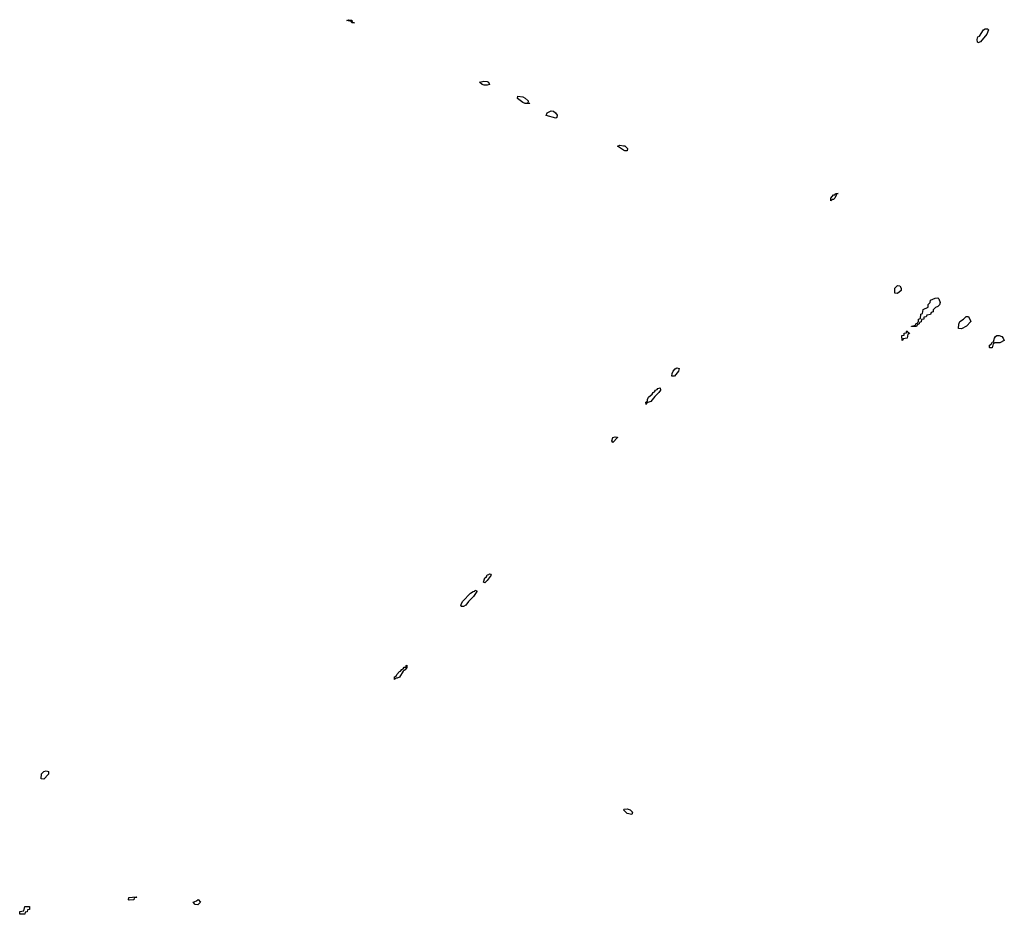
# Model space of a CAD drawing. Header units: inches. Extents: x 2710028 to 2964570, y 496606 to 722708.
# Tile 147 of 228: x 2854907 to 2863212, y 681667 to 689216. Entities that reach past the tile are written whole.
import ezdxf

# ---------------------------------------------------------------- set-up
doc = ezdxf.new("R2010")
doc.units = ezdxf.units.IN
doc.header["$MEASUREMENT"] = 0
doc.layers.add('C8658', color=7, linetype='Continuous')
doc.layers.add('C8668', color=7, linetype='Continuous')

msp = doc.modelspace()

# ---------------------------------------------------------------- linework, layer by layer
at = {"layer": 'C8658', "color": 6}
for points in [[(2857730, 689188.7), (2857708, 689190), (2857702, 689202), (2857666, 689210), (2857684, 689216), (2857709.2, 689210.8), (2857712, 689192)], [(2858850, 688662.7), (2858823.7, 688663.7), (2858808, 688670), (2858786, 688690), (2858822, 688698), (2858850, 688694.9), (2858861, 688690), (2858870, 688669)], [(2859192.7, 688512.7), (2859207.3, 688512.7), (2859210, 688508.7), (2859170.7, 688509.3), (2859150, 688516), (2859106, 688550), (2859108.7, 688570), (2859150, 688565.5), (2859170, 688554.4), (2859194.8, 688530)], [(2859430, 688384), (2859348.7, 688408.7), (2859355.3, 688430), (2859390, 688447.3), (2859410, 688443), (2859427.3, 688430), (2859440.5, 688410), (2859438, 688390)], [(2859910, 685649.2), (2859902, 685662), (2859909.7, 685690), (2859930, 685697.3), (2859950, 685694), (2859950.7, 685690)], [(2858830, 684465.2), (2858818, 684470), (2858830, 684506), (2858844.2, 684515.8), (2858850, 684530.4), (2858865.1, 684534.9), (2858870, 684541), (2858878.8, 684538.8), (2858884.7, 684530), (2858850, 684484)], [(2858650, 684264), (2858630, 684266), (2858629.1, 684269.1), (2858633.2, 684290), (2858646.3, 684310), (2858710, 684376.4), (2858731, 684391), (2858746, 684394), (2858750, 684402), (2858759.6, 684399.6), (2858762, 684390), (2858736, 684350), (2858692.8, 684307.2), (2858670, 684277.2)], [(2858070, 683649.3), (2858070, 683670.5), (2858083.2, 683676.8), (2858087.3, 683690), (2858110, 683716.3), (2858120.4, 683719.6), (2858130, 683734), (2858142, 683738), (2858150, 683754), (2858168, 683752), (2858168, 683768), (2858174, 683770), (2858171.3, 683750), (2858158, 683730), (2858142, 683718), (2858110.4, 683669.6), (2858090, 683659), (2858081, 683659)], [(2855110, 682808.7), (2855089.1, 682809.1), (2855090, 682852), (2855110, 682871.3), (2855130, 682878), (2855150, 682872), (2855150.7, 682849.3)], [(2855830, 681786), (2855826, 681790), (2855828, 681810), (2855890, 681814), (2855894, 681810), (2855874, 681806), (2855870, 681788.7)], [(2854907.3, 681667.3), (2854908, 681690), (2854942, 681698), (2854950, 681734), (2854990, 681734), (2854990.9, 681709.1), (2854974, 681706), (2854970, 681688), (2854954, 681686), (2854950, 681668)], [(2856410, 681748), (2856386, 681750), (2856369.3, 681770), (2856399, 681781), (2856412, 681792), (2856432, 681770)]]:
    msp.add_lwpolyline(points, close=True, dxfattribs=at)
msp.add_lwpolyline([(2860000, 688115.7), (2859948.7, 688150), (2859970, 688156), (2860000, 688151.9)], dxfattribs=at)
at = {"layer": 'C8668', "color": 6}
for points in [[(2862990, 689022), (2862985.2, 689025.2), (2862982, 689050), (2862987.6, 689070), (2863002, 689078), (2863036, 689130), (2863050, 689138.4), (2863070, 689138.8), (2863078.8, 689130), (2863064.9, 689095.1), (2863010, 689028.7)], [(2861750, 687688), (2861749.2, 687710), (2861770, 687738), (2861782, 687738), (2861788, 687750), (2861812, 687750), (2861794, 687746), (2861794, 687734), (2861782, 687710), (2861770, 687698), (2861762, 687698)], [(2862310, 686906), (2862288, 686908), (2862289, 686950), (2862310, 686972), (2862330, 686971.3), (2862342, 686950), (2862342, 686930)], [(2862430, 686626), (2862428, 686630), (2862462, 686638), (2862466, 686650), (2862482, 686658), (2862488, 686672), (2862488.7, 686690), (2862506, 686694), (2862508.7, 686730), (2862522, 686738), (2862528, 686770), (2862568.4, 686791.6), (2862570, 686812), (2862588, 686830), (2862588.7, 686850), (2862630, 686866.8), (2862652, 686870), (2862661, 686861), (2862672, 686830), (2862664.7, 686810), (2862650, 686795.3), (2862631.3, 686788.7), (2862612, 686768), (2862611.3, 686750), (2862594, 686746), (2862590, 686728), (2862558, 686722), (2862554, 686710), (2862534, 686706), (2862532, 686690), (2862514, 686686), (2862510, 686666), (2862498, 686662), (2862494, 686650), (2862478, 686642), (2862470, 686628)], [(2862850, 686608), (2862826, 686610), (2862827.3, 686647.3), (2862838, 686670), (2862868, 686690), (2862890, 686712), (2862910, 686712), (2862930.9, 686669.1), (2862892, 686630)], [(2862350, 686508.7), (2862349, 686550), (2862367.3, 686552.7), (2862368.7, 686570), (2862386, 686574), (2862386, 686586), (2862392, 686592), (2862398, 686578), (2862411.3, 686571.3), (2862410, 686566), (2862398, 686562), (2862392, 686530), (2862358, 686522)], [(2863090, 686446), (2863086, 686450), (2863088, 686470), (2863102, 686478), (2863110, 686494), (2863122, 686498), (2863128, 686530), (2863136.4, 686543.6), (2863150, 686551.3), (2863168.9, 686551.1), (2863190, 686542), (2863202, 686530), (2863212, 686510), (2863174, 686490), (2863132, 686488), (2863118, 686482), (2863110, 686448)], [(2860409, 686209), (2860409.3, 686229.3), (2860419, 686250), (2860435.3, 686270), (2860450, 686277.3), (2860470, 686272), (2860464.7, 686250), (2860430, 686209)], [(2860190, 685968), (2860189.1, 685989.1), (2860202, 685998), (2860201.2, 686010), (2860210, 686030.5), (2860242.9, 686057.1), (2860250, 686070.4), (2860262.9, 686077.1), (2860270, 686090.5), (2860284.1, 686095.9), (2860290, 686104.7), (2860310.6, 686110.6), (2860311, 686090), (2860298, 686070), (2860263.5, 686036.5), (2860230, 685995.3), (2860198, 685982)], [(2860070, 682509.4), (2860030, 682519.3), (2860001.2, 682550), (2860004.5, 682555.5), (2860030, 682558.7), (2860056.3, 682550), (2860074.9, 682530)]]:
    msp.add_lwpolyline(points, close=True, dxfattribs=at)
msp.add_lwpolyline([(2860000, 688151.9), (2860010, 688150.5), (2860033, 688130), (2860030, 688108.7), (2860010, 688109), (2860000, 688115.7)], dxfattribs=at)

doc.saveas('drawing.dxf')
